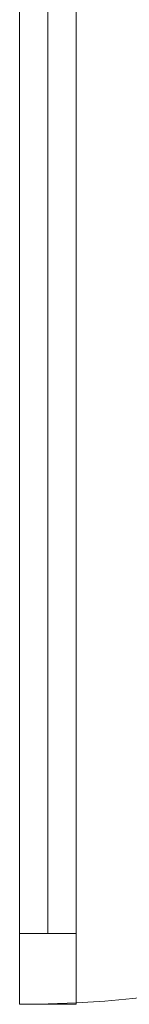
# Model space of a CAD drawing. Header units: millimetres. Extents: x -40968 to 11883, y -17757 to 4746.
# Tile 103 of 227: x -17977 to -17899, y 1258 to 1952. Entities that reach past the tile are written whole.
import ezdxf

# ---------------------------------------------------------------- set-up
doc = ezdxf.new("R2010")
doc.units = ezdxf.units.MM
doc.header["$MEASUREMENT"] = 0
doc.layers.add('Nuevo_08_E_Envans secs', color=7, linetype='Continuous')
doc.layers.add('Nuevo_Puertas Archicad', color=7, linetype='Continuous')
doc.layers.add('Nuevo_Puertas Archicad_Pluma_Nº__1', color=7, linetype='Continuous', lineweight=5)
doc.layers.add('Nuevo_Puertas Archicad_Pluma_Nº__3', color=7, linetype='Continuous', lineweight=5, true_color=0xa4a4a4)

# ---------------------------------------------------------------- blocks, each defined once
blk = doc.blocks.new('Puerta Doble 27_4')
at = {"layer": 'Nuevo_Puertas Archicad', "linetype": 'Continuous', "lineweight": 0, "true_color": 0xffffff}
h = blk.add_hatch(dxfattribs=at)
h.set_pattern_fill('Hormigón_en_Masa_0001', style=0, pattern_type=2)
h.set_pattern_definition([(0, (0, 0), (0, 779.4), [48.75, -401.25]), (0, (225, 389.7), (0, 779.4), [48.75, -401.25]), (60, (0, 0), (-675, 389.7), [48.75, -401.25]), (60, (450, 0), (-675, 389.7), [48.75, -401.25]), (120, (48.75, 0), (675, 389.7), [48.75, -401.25]), (120, (498.75, 0), (675, 389.7), [48.75, -401.25]), (0, (0, 75), (0, 150), [0, -150, 0, -225]), (45, (75, 75), (-106.066, 106.066), [0, -112.5, 0, -187.5])])
h.paths.add_polyline_path([(782, 782), (742, 782), (742, 732), (782, 732)])
at = {"layer": 'Nuevo_Puertas Archicad_Pluma_Nº__1', "color": 7, "linetype": 'Continuous', "lineweight": 5}
for p, q in [((742, 732), (742, 782)), ((742, 782), (782, 782)), ((782, 782), (782, 732)), ((782, 732), (742, 732)), ((762, 732), (762, 50))]:
    blk.add_line(p, q, dxfattribs=at)
at = {"layer": 'Nuevo_Puertas Archicad_Pluma_Nº__1', "color": 7, "linetype": 'Continuous', "lineweight": 5, "flags": 128}
for points in [[(762, 732), (762, 50), (742, 50), (742, 732)], [(782, 732), (782, 50), (762, 50), (762, 732)]]:
    blk.add_lwpolyline(points, close=True, dxfattribs=at)
at = {"layer": 'Nuevo_Puertas Archicad_Pluma_Nº__3', "color": 253, "linetype": 'Continuous', "lineweight": 5, "true_color": 0xa4a4a4}
blk.add_arc((782, 0), 782, 90, 180, dxfattribs=at)
blk = doc.blocks.new('Muro_130_1', base_point=(-13225.05, 2109.55))
at = {"layer": 'Nuevo_Puertas Archicad', "color": 253, "linetype": 'Continuous', "lineweight": 5, "true_color": 0xa4a4a6, "zscale": 1000, "rotation": 180}
blk.add_blockref('Puerta Doble 27_4', (-17195.03, 2039.55), dxfattribs=at)

msp = doc.modelspace()

# ---------------------------------------------------------------- block references
at = {"layer": 'Nuevo_08_E_Envans secs', "color": 7, "lineweight": 20}
msp.add_blockref('Muro_130_1', (-13225.053, 2109.555), dxfattribs=at)

doc.saveas('drawing.dxf')
